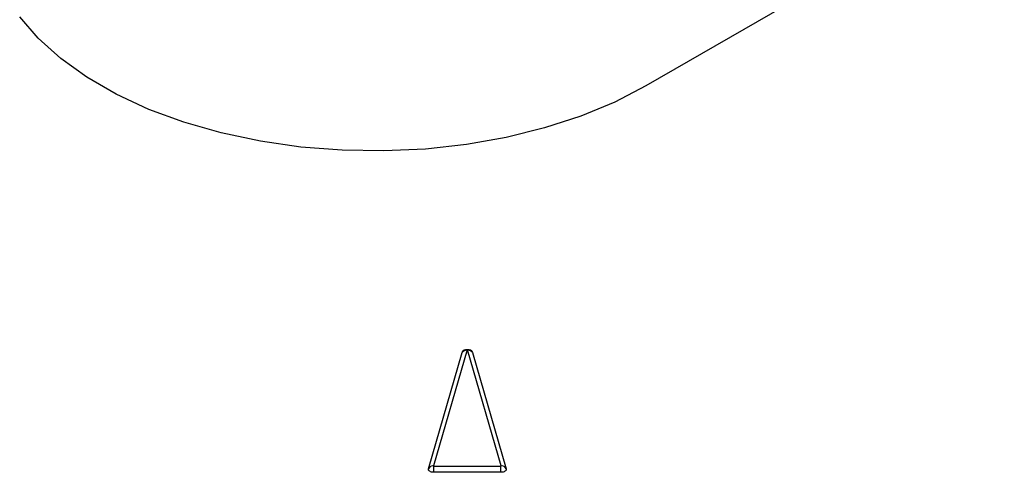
# Model space of a CAD drawing. Header units: millimetres. Extents: x 0 to 776, y 0 to 594.
# Tile 47 of 52: x 651 to 688, y 494 to 511. Entities that reach past the tile are written whole.
import ezdxf

# ---------------------------------------------------------------- set-up
doc = ezdxf.new("R2010")
doc.units = ezdxf.units.MM
doc.header["$LTSCALE"] = 2.75

msp = doc.modelspace()

# ---------------------------------------------------------------- linework, layer by layer
for p, q in [((709.752, 528.837), (674.492, 508.482)), ((666.313, 494.062), (667.577, 498.44)), ((667.768, 498.544), (666.504, 494.166)), ((669.045, 494.166), (667.781, 498.544)), ((667.972, 498.44), (669.236, 494.062)), ((666.51, 493.927), (666.51, 494.162)), ((666.51, 494.162), (669.038, 494.162)), ((669.038, 493.927), (666.51, 493.927)), ((669.038, 493.927), (669.038, 494.162))]:
    msp.add_line(p, q)
at = {"flags": 128}
for points in [[(674.492, 508.482), (673.323, 507.876), (672.048, 507.348), (670.681, 506.902), (669.239, 506.543), (667.738, 506.277), (666.196, 506.107), (664.632, 506.033), (663.062, 506.058), (661.506, 506.18), (659.983, 506.399), (658.509, 506.711), (657.103, 507.114), (655.78, 507.602), (654.556, 508.17), (653.446, 508.811), (652.462, 509.517), (651.617, 510.281), (650.919, 511.093)], [(667.577, 498.44), (667.6, 498.478), (667.645, 498.509), (667.706, 498.529), (667.774, 498.536), (667.843, 498.529), (667.904, 498.509), (667.948, 498.478), (667.972, 498.44)], [(667.781, 498.544), (667.78, 498.545), (667.778, 498.546), (667.777, 498.547), (667.774, 498.547), (667.772, 498.547), (667.77, 498.546), (667.769, 498.545), (667.768, 498.544)], [(666.51, 493.927), (666.467, 493.93), (666.426, 493.938), (666.389, 493.951), (666.358, 493.968), (666.334, 493.989), (666.318, 494.012), (666.311, 494.037), (666.313, 494.062)], [(666.504, 494.166), (666.504, 494.165), (666.504, 494.164), (666.505, 494.164), (666.506, 494.163), (666.507, 494.162), (666.508, 494.162), (666.509, 494.162), (666.51, 494.162)], [(669.038, 494.162), (669.04, 494.162), (669.041, 494.162), (669.042, 494.162), (669.043, 494.163), (669.044, 494.164), (669.044, 494.164), (669.045, 494.165), (669.045, 494.166)], [(669.236, 494.062), (669.238, 494.037), (669.231, 494.012), (669.215, 493.989), (669.191, 493.968), (669.159, 493.951), (669.122, 493.938), (669.081, 493.93), (669.038, 493.927)]]:
    msp.add_lwpolyline(points, dxfattribs=at)
for centre, start, end in [((667.738, 498.372), 79.9683, 157.2124), ((667.811, 498.372), 22.7876, 100.0317), ((666.474, 493.994), 79.9683, 157.2124), ((669.075, 493.994), 22.7876, 100.0317)]:
    msp.add_arc(centre, 0.174, start, end)

doc.saveas('drawing.dxf')
